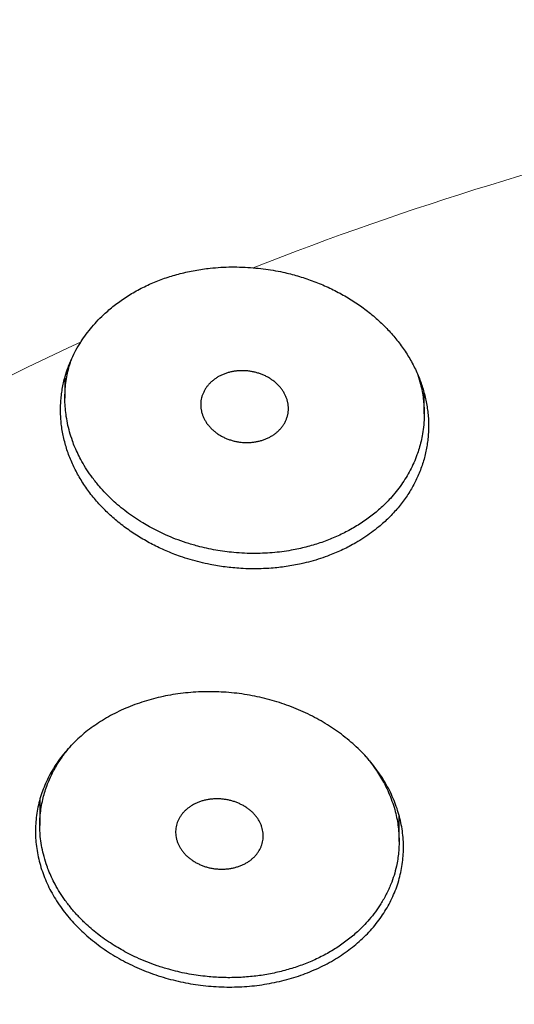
# Model space of a CAD drawing. Header units: millimetres. Extents: x 8 to 587, y 12 to 540.
# Tile 223 of 256: x 289.68 to 295.33, y 503.34 to 514.57. Entities that reach past the tile are written whole.
import ezdxf

# ---------------------------------------------------------------- set-up
doc = ezdxf.new("R2010")
doc.units = ezdxf.units.MM

msp = doc.modelspace()

# ---------------------------------------------------------------- linework, layer by layer
at = {"color": 7, "linetype": 'Continuous', "lineweight": 30}
for p, q in [((290.2, 510.485), (290.2, 510.248)), ((294.3, 510.069), (294.3, 510.307)), ((289.914, 505.67), (289.914, 505.375)), ((294.014, 505.193), (294.014, 505.49))]:
    msp.add_line(p, q, dxfattribs=at)
at = {"color": 252, "linetype": 'Continuous', "lineweight": 0}
for centre, radius, start, end in [((306.225, 476.371), 37.991, 102.7958, 111.4231), ((303.858, 481.814), 32.049, 114.8612, 124.5255)]:
    msp.add_arc(centre, radius, start, end, dxfattribs=at)
at = {"color": 7, "linetype": 'Continuous', "lineweight": 30}
for points, knots in [([(307, 540.171), (306.899, 540.171), (306.757, 540.171), (306.547, 540.169), (306.368, 540.167), (306.155, 540.163), (305.931, 540.158), (305.696, 540.152), (305.453, 540.144), (305.204, 540.134), (304.95, 540.123), (304.692, 540.11), (304.431, 540.095), (304.167, 540.078), (303.902, 540.06), (303.634, 540.04), (303.365, 540.018), (303.094, 539.994), (302.822, 539.968), (302.55, 539.941), (302.276, 539.911), (302.002, 539.88), (301.727, 539.847), (301.452, 539.812), (301.177, 539.775), (300.901, 539.736), (300.625, 539.696), (300.348, 539.653), (300.072, 539.609), (299.795, 539.562), (299.519, 539.514), (299.242, 539.464), (298.966, 539.412), (298.689, 539.358), (298.413, 539.302), (298.137, 539.244), (297.861, 539.185), (297.586, 539.123), (297.31, 539.06), (297.035, 538.994), (296.761, 538.927), (296.486, 538.858), (296.212, 538.787), (295.939, 538.714), (295.666, 538.639), (295.393, 538.562), (295.121, 538.483), (294.85, 538.402), (294.579, 538.32), (294.308, 538.235), (294.038, 538.149), (293.769, 538.061), (293.5, 537.971), (293.233, 537.878), (292.965, 537.785), (292.699, 537.689), (292.433, 537.591), (292.168, 537.491), (291.904, 537.39), (291.64, 537.286), (291.377, 537.181), (291.116, 537.074), (290.855, 536.965), (290.594, 536.854), (290.335, 536.741), (290.077, 536.627), (289.82, 536.51), (289.563, 536.392), (289.308, 536.272), (289.053, 536.15), (288.8, 536.026), (288.548, 535.9), (288.297, 535.772), (288.046, 535.643), (287.797, 535.512), (287.549, 535.379), (287.303, 535.244), (287.057, 535.107), (286.813, 534.969), (286.569, 534.829), (286.327, 534.687), (286.087, 534.543), (285.847, 534.397), (285.609, 534.25), (285.372, 534.101), (285.137, 533.95), (284.902, 533.798), (284.67, 533.644), (284.438, 533.488), (284.208, 533.33), (283.98, 533.171), (283.752, 533.01), (283.527, 532.847), (283.303, 532.683), (283.08, 532.517), (282.859, 532.349), (282.639, 532.18), (282.421, 532.009), (282.205, 531.837), (281.99, 531.663), (281.777, 531.487), (281.565, 531.31), (281.356, 531.131), (281.147, 530.951), (280.941, 530.77), (280.736, 530.586), (280.533, 530.402), (280.332, 530.216), (280.132, 530.028), (279.934, 529.839), (279.738, 529.649), (279.544, 529.457), (279.352, 529.264), (279.161, 529.07), (278.973, 528.874), (278.786, 528.677), (278.601, 528.479), (278.418, 528.279), (278.237, 528.078), (278.058, 527.876), (277.88, 527.673), (277.705, 527.468), (277.532, 527.262), (277.36, 527.056), (277.191, 526.848), (277.023, 526.639), (276.858, 526.428), (276.694, 526.217), (276.533, 526.005), (276.374, 525.792), (276.216, 525.578), (276.061, 525.362), (275.907, 525.146), (275.756, 524.929), (275.606, 524.711), (275.459, 524.492), (275.314, 524.272), (275.171, 524.052), (275.029, 523.83), (274.89, 523.608), (274.753, 523.385), (274.618, 523.161), (274.485, 522.936), (274.354, 522.711), (274.225, 522.485), (274.098, 522.258), (273.973, 522.031), (273.85, 521.803), (273.729, 521.574), (273.611, 521.345), (273.494, 521.115), (273.379, 520.884), (273.266, 520.653), (273.155, 520.421), (273.047, 520.189), (272.94, 519.956), (272.835, 519.723), (272.732, 519.489), (272.631, 519.255), (272.536, 519.029), (272.448, 518.815), (272.365, 518.611), (272.284, 518.407), (272.203, 518.2), (272.124, 517.993), (272.046, 517.786), (271.97, 517.579), (271.896, 517.373), (271.823, 517.166), (271.752, 516.96), (271.682, 516.754), (271.614, 516.548), (271.547, 516.342), (271.482, 516.137), (271.418, 515.931), (271.355, 515.725), (271.294, 515.52), (271.234, 515.314), (271.175, 515.109), (271.118, 514.904), (271.062, 514.698), (271.007, 514.493), (270.953, 514.288), (270.901, 514.082), (270.85, 513.877), (270.8, 513.671), (270.751, 513.466), (270.703, 513.261), (270.657, 513.055), (270.611, 512.849), (270.567, 512.644), (270.524, 512.438), (270.481, 512.232), (270.44, 512.026), (270.4, 511.82), (270.361, 511.614), (270.323, 511.407), (270.286, 511.201), (270.25, 510.994), (270.215, 510.787), (270.181, 510.58), (270.148, 510.373), (270.116, 510.165), (270.085, 509.958), (270.054, 509.75), (270.025, 509.542), (269.997, 509.334), (269.969, 509.126), (269.942, 508.917), (269.916, 508.708), (269.892, 508.5), (269.867, 508.29), (269.844, 508.081), (269.822, 507.872), (269.8, 507.662), (269.779, 507.453), (269.759, 507.243), (269.74, 507.033), (269.722, 506.823), (269.704, 506.613), (269.687, 506.403), (269.671, 506.193), (269.656, 505.983), (269.641, 505.773), (269.627, 505.564), (269.614, 505.354), (269.602, 505.144), (269.59, 504.935), (269.579, 504.726), (269.569, 504.518), (269.559, 504.309), (269.55, 504.102), (269.541, 503.894), (269.533, 503.688), (269.526, 503.482), (269.519, 503.277), (269.513, 503.072), (269.507, 502.869), (269.502, 502.667), (269.498, 502.466), (269.494, 502.266), (269.49, 502.067), (269.487, 501.87), (269.484, 501.674), (269.482, 501.48), (269.48, 501.288), (269.478, 501.098), (269.477, 500.91), (269.476, 500.723), (269.475, 500.54), (269.475, 500.358), (269.475, 500.179), (269.475, 500.002), (269.475, 499.828), (269.476, 499.657), (269.477, 499.489), (269.477, 499.323), (269.478, 499.161), (269.479, 499.002), (269.481, 498.845), (269.482, 498.692), (269.483, 498.543), (269.484, 498.396), (269.486, 498.253), (269.487, 498.114), (269.488, 497.977), (269.489, 497.845), (269.491, 497.715), (269.492, 497.59), (269.493, 497.467), (269.494, 497.348), (269.495, 497.233), (269.496, 497.121), (269.497, 497.012), (269.497, 496.907), (269.498, 496.805), (269.499, 496.707), (269.499, 496.612), (269.5, 496.52), (269.5, 496.432), (269.5, 496.357), (269.5, 496.312), (269.5, 496.295)], [0, 0, 0, 0, 0.004338, 0.006078, 0.008971, 0.011974, 0.015195, 0.018559, 0.022034, 0.025596, 0.029226, 0.032913, 0.036646, 0.040418, 0.044223, 0.048057, 0.051914, 0.055793, 0.059691, 0.063606, 0.067535, 0.071478, 0.075434, 0.0794, 0.083376, 0.087362, 0.091356, 0.095358, 0.099367, 0.103383, 0.107406, 0.111434, 0.115468, 0.119507, 0.123551, 0.127599, 0.131652, 0.135709, 0.13977, 0.143835, 0.147904, 0.151975, 0.15605, 0.160129, 0.16421, 0.168294, 0.17238, 0.17647, 0.180561, 0.184656, 0.188752, 0.192851, 0.196952, 0.201054, 0.205159, 0.209266, 0.213374, 0.217484, 0.221596, 0.225709, 0.229823, 0.233939, 0.238056, 0.242175, 0.246294, 0.250414, 0.254536, 0.258658, 0.262781, 0.266905, 0.271029, 0.275154, 0.279279, 0.283404, 0.28753, 0.291655, 0.295781, 0.299907, 0.304032, 0.308158, 0.312282, 0.316407, 0.32053, 0.324653, 0.328775, 0.332896, 0.337016, 0.341135, 0.345252, 0.349368, 0.353482, 0.357595, 0.361705, 0.365814, 0.36992, 0.374024, 0.378125, 0.382224, 0.38632, 0.390413, 0.394503, 0.398589, 0.402672, 0.406752, 0.410827, 0.414899, 0.418967, 0.42303, 0.427089, 0.431143, 0.435192, 0.439237, 0.443276, 0.44731, 0.451339, 0.455361, 0.459379, 0.46339, 0.467395, 0.471393, 0.475386, 0.479372, 0.483351, 0.487323, 0.491288, 0.495246, 0.499197, 0.50314, 0.507076, 0.511004, 0.514925, 0.518837, 0.522742, 0.526639, 0.530527, 0.534408, 0.53828, 0.542144, 0.545999, 0.549847, 0.553686, 0.557516, 0.561338, 0.565151, 0.568956, 0.572753, 0.576541, 0.580321, 0.584092, 0.587855, 0.59161, 0.595357, 0.599095, 0.602826, 0.606548, 0.610263, 0.61397, 0.617669, 0.621361, 0.625045, 0.628299, 0.631381, 0.634598, 0.637799, 0.640986, 0.64416, 0.64732, 0.650468, 0.653604, 0.656728, 0.659842, 0.662945, 0.666038, 0.669122, 0.672198, 0.675265, 0.678325, 0.681377, 0.684424, 0.687464, 0.690499, 0.693529, 0.696556, 0.699578, 0.702598, 0.705616, 0.708631, 0.711646, 0.71466, 0.717673, 0.720687, 0.723702, 0.726718, 0.729737, 0.732757, 0.735781, 0.738808, 0.74184, 0.744875, 0.747916, 0.750963, 0.754015, 0.757074, 0.76014, 0.763213, 0.766295, 0.769384, 0.772482, 0.775589, 0.778705, 0.781831, 0.784967, 0.788114, 0.791271, 0.794438, 0.797617, 0.800807, 0.804008, 0.80722, 0.810444, 0.81368, 0.816926, 0.820185, 0.823454, 0.826735, 0.830026, 0.833328, 0.836641, 0.839963, 0.843294, 0.846635, 0.849984, 0.85334, 0.856703, 0.860072, 0.863446, 0.866825, 0.870206, 0.87359, 0.876974, 0.880357, 0.883737, 0.887114, 0.890485, 0.89385, 0.897206, 0.900552, 0.903886, 0.907207, 0.910512, 0.913801, 0.917071, 0.920321, 0.923548, 0.926752, 0.929931, 0.933084, 0.936208, 0.939304, 0.942368, 0.945401, 0.948401, 0.951367, 0.954299, 0.957196, 0.960056, 0.962881, 0.965668, 0.968418, 0.971131, 0.973807, 0.976445, 0.979046, 0.981611, 0.984138, 0.986629, 0.989084, 0.991504, 0.99389, 0.996241, 0.998558, 1, 1, 1, 1]), ([(344.006, 500.716), (343.994, 500.77), (343.954, 500.956), (343.878, 501.274), (343.773, 501.68), (343.657, 502.096), (343.528, 502.523), (343.39, 502.949), (343.244, 503.373), (343.088, 503.795), (342.923, 504.215), (342.788, 504.542), (342.687, 504.777), (342.624, 504.921), (342.56, 505.064), (342.494, 505.209), (342.431, 505.345), (342.371, 505.473), (342.314, 505.594), (342.254, 505.716), (342.194, 505.839), (342.125, 505.977), (342.05, 506.126), (341.986, 506.25), (341.941, 506.335), (341.918, 506.38), (341.896, 506.421), (341.877, 506.457), (341.86, 506.488), (341.845, 506.518), (341.828, 506.548), (341.81, 506.583), (341.789, 506.621), (341.766, 506.663), (341.742, 506.708), (341.715, 506.757), (341.684, 506.814), (341.649, 506.877), (341.609, 506.948), (341.568, 507.021), (341.526, 507.095), (341.471, 507.19), (341.405, 507.305), (341.329, 507.434), (341.258, 507.553), (341.191, 507.664), (341.125, 507.772), (341.002, 507.972), (340.818, 508.263), (340.577, 508.629), (340.339, 508.98), (340.103, 509.314), (339.862, 509.646), (339.598, 509.997), (339.312, 510.365), (339.001, 510.75), (338.682, 511.132), (338.354, 511.509), (338.019, 511.883), (337.675, 512.253), (337.323, 512.618), (336.964, 512.979), (336.597, 513.336), (336.222, 513.689), (335.839, 514.036), (335.531, 514.307), (335.302, 514.505), (335.152, 514.632), (334.999, 514.761), (334.865, 514.871), (334.754, 514.963), (334.666, 515.035), (334.577, 515.106), (334.491, 515.175), (334.41, 515.24), (334.338, 515.297), (334.275, 515.347), (334.221, 515.39), (334.17, 515.43), (334.12, 515.468), (334.068, 515.509), (334.012, 515.553), (333.948, 515.602), (333.876, 515.657), (333.796, 515.718), (333.712, 515.782), (333.625, 515.847), (333.513, 515.93), (333.379, 516.029), (333.223, 516.144), (333.071, 516.254), (332.92, 516.362), (332.77, 516.468), (332.62, 516.573), (332.38, 516.739), (332.049, 516.963), (331.638, 517.233), (331.237, 517.489), (330.848, 517.731), (330.454, 517.969), (330.03, 518.218), (329.576, 518.476), (329.09, 518.744), (328.599, 519.006), (328.102, 519.262), (327.6, 519.512), (327.092, 519.755), (326.579, 519.993), (326.061, 520.224), (325.538, 520.45), (325.011, 520.669), (324.478, 520.881), (323.951, 521.083), (323.431, 521.276), (322.917, 521.459), (322.399, 521.635), (321.877, 521.806), (321.35, 521.972), (320.818, 522.133), (320.28, 522.288), (319.739, 522.436), (319.195, 522.579), (318.648, 522.715), (318.098, 522.845), (317.546, 522.969), (316.982, 523.088), (316.407, 523.203), (315.821, 523.312), (315.232, 523.414), (314.642, 523.509), (314.049, 523.597), (313.455, 523.678), (312.858, 523.752), (312.261, 523.818), (311.662, 523.878), (311.061, 523.93), (310.46, 523.975), (309.869, 524.012), (309.289, 524.042), (308.72, 524.065), (308.151, 524.081), (307.581, 524.091), (307.009, 524.094), (306.435, 524.091), (305.858, 524.081), (305.281, 524.065), (304.705, 524.042), (304.13, 524.012), (303.555, 523.976), (302.981, 523.933), (302.399, 523.883), (301.809, 523.826), (301.211, 523.76), (300.614, 523.687), (300.02, 523.607), (299.427, 523.52), (298.836, 523.426), (298.247, 523.324), (297.661, 523.216), (297.077, 523.1), (296.495, 522.978), (295.916, 522.849), (295.351, 522.715), (294.8, 522.578), (294.263, 522.437), (293.728, 522.29), (293.197, 522.137), (292.666, 521.977), (292.137, 521.811), (291.609, 521.638), (291.085, 521.459), (290.565, 521.274), (290.048, 521.083), (289.535, 520.886), (289.027, 520.684), (288.515, 520.472), (287.999, 520.251), (287.481, 520.02), (286.967, 519.783), (286.459, 519.54), (285.956, 519.291), (285.458, 519.036), (284.966, 518.775), (284.48, 518.508), (284, 518.235), (283.525, 517.957), (283.057, 517.673), (282.613, 517.394), (282.194, 517.123), (281.797, 516.86), (281.459, 516.628), (281.176, 516.43), (280.944, 516.265), (280.708, 516.094), (280.525, 515.959), (280.394, 515.861), (280.316, 515.802), (280.237, 515.743), (280.158, 515.683), (280.079, 515.622), (280, 515.562), (279.923, 515.502), (279.85, 515.445), (279.78, 515.39), (279.714, 515.338), (279.653, 515.29), (279.596, 515.245), (279.542, 515.202), (279.483, 515.155), (279.416, 515.101), (279.342, 515.041), (279.263, 514.976), (279.179, 514.908), (279.063, 514.812), (278.917, 514.69), (278.726, 514.529), (278.52, 514.352), (278.3, 514.159), (278.083, 513.965), (277.869, 513.77), (277.657, 513.574), (277.392, 513.325), (277.078, 513.021), (276.718, 512.66), (276.365, 512.295), (276.021, 511.926), (275.684, 511.553), (275.356, 511.176), (275.035, 510.794), (274.724, 510.41), (274.42, 510.021), (274.125, 509.629), (273.838, 509.233), (273.604, 508.897), (273.418, 508.622), (273.278, 508.409), (273.139, 508.195), (273.003, 507.979), (272.877, 507.777), (272.762, 507.586), (272.655, 507.407), (272.548, 507.224), (272.44, 507.035), (272.36, 506.892), (272.306, 506.796), (272.281, 506.749), (272.256, 506.704), (272.233, 506.662), (272.213, 506.625), (272.196, 506.594), (272.183, 506.569), (272.173, 506.551), (272.166, 506.537), (272.16, 506.526), (272.154, 506.515), (272.146, 506.5), (272.136, 506.482), (272.12, 506.451), (272.097, 506.407), (272.067, 506.351), (272.035, 506.289), (272, 506.223), (271.964, 506.151), (271.911, 506.049), (271.845, 505.919), (271.768, 505.762), (271.694, 505.609), (271.623, 505.46), (271.536, 505.275), (271.435, 505.054), (271.321, 504.795), (271.21, 504.538), (271.104, 504.28), (270.984, 503.98), (270.853, 503.636), (270.713, 503.248), (270.58, 502.859), (270.455, 502.469), (270.338, 502.077), (270.225, 501.672), (270.117, 501.254), (270.015, 500.823), (269.922, 500.391), (269.839, 499.958), (269.764, 499.523), (269.699, 499.088), (269.652, 498.723), (269.619, 498.429), (269.596, 498.204), (269.576, 497.979), (269.558, 497.752), (269.542, 497.523), (269.531, 497.334), (269.524, 497.186), (269.519, 497.079), (269.515, 496.97), (269.511, 496.86), (269.508, 496.748), (269.505, 496.65), (269.504, 496.568), (269.503, 496.504), (269.502, 496.444), (269.502, 496.392), (269.501, 496.347), (269.501, 496.307), (269.5, 496.261), (269.5, 496.227), (269.5, 496.209)], [0, 0, 0, 0, 0.0019785, 0.0068087, 0.0116389, 0.0169081, 0.0221774, 0.0274466, 0.0327159, 0.0379851, 0.0432543, 0.0485234, 0.0503411, 0.0521588, 0.0539764, 0.055802, 0.0576722, 0.0591762, 0.0607106, 0.0622754, 0.0638688, 0.0654425, 0.0675766, 0.0696301, 0.0702589, 0.0708549, 0.0713831, 0.0718431, 0.0722349, 0.0726011, 0.0729925, 0.0734361, 0.0739309, 0.0744744, 0.0750666, 0.0757074, 0.0763969, 0.0772566, 0.0781816, 0.0791586, 0.0801261, 0.0810766, 0.0828937, 0.084645, 0.0861528, 0.0876081, 0.0890333, 0.0904583, 0.0955476, 0.1006368, 0.1051808, 0.1097248, 0.1142687, 0.1188126, 0.124222, 0.1296314, 0.1350407, 0.14045, 0.1458593, 0.1512686, 0.1566779, 0.1620871, 0.1674963, 0.1729054, 0.1783146, 0.1837237, 0.1857229, 0.1877336, 0.1898074, 0.1919504, 0.1931005, 0.1942697, 0.1954577, 0.1966078, 0.1976733, 0.1986544, 0.199428, 0.2001395, 0.200789, 0.2014048, 0.2020762, 0.2028097, 0.2036053, 0.2045523, 0.2055744, 0.2066713, 0.20779, 0.2088918, 0.2109112, 0.2128712, 0.2147719, 0.2166262, 0.2184772, 0.2203281, 0.222179, 0.227269, 0.232359, 0.2369036, 0.2414482, 0.2459928, 0.2505374, 0.2559476, 0.2613577, 0.2667679, 0.272178, 0.2775881, 0.2829982, 0.2884082, 0.2938183, 0.2992283, 0.3046384, 0.3100484, 0.3154584, 0.3205592, 0.32566, 0.3307609, 0.3358617, 0.3409625, 0.3461265, 0.3512905, 0.3564545, 0.3616185, 0.3667825, 0.3719465, 0.3771105, 0.3822744, 0.3876843, 0.3930941, 0.3985039, 0.4039138, 0.4093236, 0.4147334, 0.4201432, 0.425553, 0.4309628, 0.4363726, 0.4417824, 0.4471922, 0.4522929, 0.4573936, 0.4624942, 0.4675949, 0.4726956, 0.4778595, 0.4830233, 0.4881872, 0.4933511, 0.498515, 0.5036789, 0.5088428, 0.5140067, 0.5194165, 0.5248263, 0.5302362, 0.535646, 0.5410558, 0.5464656, 0.5518755, 0.5572853, 0.5626952, 0.568105, 0.5735149, 0.5789248, 0.5840255, 0.5891263, 0.594227, 0.5993278, 0.6044286, 0.6095927, 0.6147567, 0.6199207, 0.6250848, 0.6302489, 0.635413, 0.6405771, 0.6457412, 0.6511513, 0.6565613, 0.6619714, 0.6673815, 0.6727916, 0.6782017, 0.6836118, 0.689022, 0.6944321, 0.6998423, 0.7052525, 0.7106628, 0.7154238, 0.7201849, 0.7249459, 0.7277629, 0.7306384, 0.7335775, 0.7365833, 0.7375711, 0.738567, 0.7395708, 0.7405828, 0.7416027, 0.7426304, 0.7436277, 0.7445679, 0.7454918, 0.7463531, 0.7471519, 0.7478881, 0.748575, 0.7492931, 0.750214, 0.7511993, 0.7522491, 0.7533634, 0.7545422, 0.7569117, 0.7592407, 0.762327, 0.7653588, 0.7683879, 0.7714171, 0.7744462, 0.7774754, 0.7828846, 0.7882938, 0.793703, 0.7991123, 0.8045216, 0.8099309, 0.8153403, 0.8207496, 0.826159, 0.8315684, 0.8369779, 0.8423873, 0.8452435, 0.8480998, 0.850956, 0.8538123, 0.8567004, 0.8590129, 0.8613635, 0.8637597, 0.8662303, 0.8687781, 0.8693774, 0.8699807, 0.8705841, 0.8711336, 0.8716125, 0.8720208, 0.8723585, 0.8725743, 0.8727465, 0.8728752, 0.8730066, 0.8731921, 0.8734316, 0.8737228, 0.8743937, 0.8751269, 0.8759224, 0.8767802, 0.8777003, 0.8786716, 0.8807308, 0.8827376, 0.884692, 0.8865941, 0.8884639, 0.8917705, 0.8950359, 0.8982817, 0.9015276, 0.9047734, 0.9096035, 0.9144336, 0.9192638, 0.9240939, 0.9289241, 0.9337543, 0.9390235, 0.9442928, 0.9495621, 0.9548314, 0.9601008, 0.9653701, 0.9706395, 0.9733444, 0.9760494, 0.9787583, 0.9814926, 0.9842555, 0.9870571, 0.9883212, 0.9896078, 0.9909169, 0.9922484, 0.9936023, 0.9949525, 0.9957829, 0.9965587, 0.9972799, 0.9979465, 0.9984319, 0.998897, 0.9994153, 1, 1, 1, 1]), ([(292.349, 511.737), (292.387, 511.733), (292.463, 511.726), (292.576, 511.709), (292.68, 511.689), (292.773, 511.667), (292.856, 511.644), (292.939, 511.618), (293.021, 511.59), (293.103, 511.558), (293.183, 511.524), (293.262, 511.487), (293.339, 511.447), (293.413, 511.405), (293.485, 511.361), (293.555, 511.315), (293.622, 511.266), (293.688, 511.214), (293.752, 511.16), (293.814, 511.104), (293.872, 511.046), (293.927, 510.987), (293.978, 510.926), (294.026, 510.864), (294.072, 510.8), (294.115, 510.734), (294.155, 510.666), (294.191, 510.597), (294.224, 510.527), (294.252, 510.457), (294.277, 510.387), (294.298, 510.316), (294.316, 510.243), (294.331, 510.17), (294.341, 510.096), (294.348, 510.022), (294.351, 509.948), (294.349, 509.875), (294.345, 509.804), (294.336, 509.732), (294.324, 509.661), (294.308, 509.589), (294.288, 509.518), (294.264, 509.447), (294.236, 509.378), (294.206, 509.311), (294.172, 509.247), (294.135, 509.183), (294.094, 509.12), (294.05, 509.059), (294.002, 508.999), (293.95, 508.94), (293.896, 508.884), (293.84, 508.831), (293.775, 508.775), (293.699, 508.716), (293.612, 508.655), (293.527, 508.603), (293.446, 508.558), (293.372, 508.522), (293.297, 508.488), (293.212, 508.453), (293.116, 508.419), (293.008, 508.387), (292.906, 508.362), (292.812, 508.343), (292.726, 508.328), (292.641, 508.317), (292.545, 508.309), (292.439, 508.303), (292.323, 508.302), (292.215, 508.306), (292.117, 508.314), (292.029, 508.324), (291.942, 508.336), (291.847, 508.354), (291.742, 508.377), (291.629, 508.408), (291.527, 508.441), (291.435, 508.474), (291.355, 508.508), (291.276, 508.543), (291.2, 508.581), (291.125, 508.621), (291.052, 508.664), (290.98, 508.71), (290.91, 508.758), (290.842, 508.809), (290.777, 508.862), (290.716, 508.916), (290.657, 508.972), (290.602, 509.03), (290.548, 509.09), (290.497, 509.152), (290.449, 509.217), (290.405, 509.283), (290.363, 509.35), (290.326, 509.417), (290.293, 509.485), (290.262, 509.554), (290.235, 509.625), (290.212, 509.697), (290.192, 509.77), (290.176, 509.844), (290.163, 509.917), (290.155, 509.99), (290.15, 510.062), (290.15, 510.134), (290.152, 510.207), (290.159, 510.28), (290.17, 510.353), (290.184, 510.426), (290.205, 510.509), (290.235, 510.6), (290.276, 510.701), (290.325, 510.799), (290.364, 510.862), (290.384, 510.894)], [0, 0, 0, 0, 0.010545, 0.021098, 0.031643, 0.039651, 0.04766, 0.055723, 0.063787, 0.072023, 0.08026, 0.088555, 0.096851, 0.104925, 0.112999, 0.121128, 0.129257, 0.137561, 0.145865, 0.154229, 0.162592, 0.170722, 0.178852, 0.187037, 0.195223, 0.203586, 0.211948, 0.220372, 0.228796, 0.236947, 0.245098, 0.253306, 0.261514, 0.269901, 0.278288, 0.286738, 0.295187, 0.303315, 0.311444, 0.319629, 0.327814, 0.33618, 0.344546, 0.352974, 0.361403, 0.369474, 0.377545, 0.385673, 0.393801, 0.402109, 0.410417, 0.418787, 0.427157, 0.435163, 0.443168, 0.454032, 0.464904, 0.475768, 0.484069, 0.49237, 0.50033, 0.508291, 0.519091, 0.529901, 0.540702, 0.548953, 0.557204, 0.565159, 0.573114, 0.583906, 0.594706, 0.605497, 0.61374, 0.621982, 0.629973, 0.637964, 0.648803, 0.659651, 0.67049, 0.678768, 0.687046, 0.695099, 0.703152, 0.71126, 0.719368, 0.72765, 0.735932, 0.744274, 0.752616, 0.76073, 0.768845, 0.777015, 0.785186, 0.793532, 0.801879, 0.810287, 0.818694, 0.826843, 0.834992, 0.843197, 0.851403, 0.859787, 0.868171, 0.876618, 0.885064, 0.893204, 0.901344, 0.909541, 0.917738, 0.926116, 0.934493, 0.942933, 0.951373, 0.963411, 0.975567, 0.987723, 1, 1, 1, 1]), ([(290.384, 510.894), (290.403, 510.922), (290.442, 510.979), (290.508, 511.062), (290.58, 511.142), (290.651, 511.211), (290.717, 511.269), (290.778, 511.318), (290.842, 511.365), (290.909, 511.41), (290.979, 511.453), (291.051, 511.493), (291.127, 511.531), (291.203, 511.565), (291.28, 511.596), (291.357, 511.624), (291.436, 511.649), (291.517, 511.671), (291.6, 511.691), (291.685, 511.708), (291.771, 511.722), (291.869, 511.734), (291.979, 511.743), (292.102, 511.747), (292.225, 511.745), (292.308, 511.74), (292.349, 511.737)], [0, 0, 0, 0, 0.05111, 0.102393, 0.154215, 0.20622, 0.24251, 0.278864, 0.315411, 0.352023, 0.389384, 0.426815, 0.46446, 0.502177, 0.538, 0.573884, 0.609957, 0.646092, 0.68295, 0.719875, 0.757003, 0.794198, 0.845204, 0.896385, 0.948102, 1, 1, 1, 1]), ([(291.715, 508.562), (291.671, 508.574), (291.586, 508.598), (291.463, 508.642), (291.354, 508.687), (291.255, 508.734), (291.169, 508.779), (291.081, 508.83), (290.994, 508.886), (290.905, 508.949), (290.821, 509.016), (290.741, 509.087), (290.665, 509.162), (290.588, 509.247), (290.516, 509.337), (290.45, 509.432), (290.396, 509.522), (290.351, 509.608), (290.315, 509.686), (290.282, 509.772), (290.253, 509.864), (290.228, 509.964), (290.212, 510.061), (290.202, 510.155), (290.199, 510.244), (290.202, 510.334), (290.21, 510.424), (290.225, 510.512), (290.244, 510.595), (290.262, 510.658), (290.275, 510.692), (290.278, 510.701)], [0, 0, 0, 0, 0.0428457, 0.081852, 0.1210078, 0.1529759, 0.1850257, 0.2138773, 0.2493635, 0.2849608, 0.3199822, 0.35511, 0.3913455, 0.4276987, 0.4707995, 0.5100051, 0.5493596, 0.5814375, 0.6135969, 0.6425246, 0.6815461, 0.7191294, 0.7568446, 0.7910672, 0.8253896, 0.8577717, 0.8925234, 0.9273804, 0.9582935, 0.989281, 1, 1, 1, 1]), ([(292.213, 509.746), (292.199, 509.748), (292.171, 509.751), (292.13, 509.76), (292.089, 509.772), (292.05, 509.786), (292.012, 509.803), (291.976, 509.822), (291.941, 509.844), (291.909, 509.867), (291.88, 509.893), (291.853, 509.921), (291.828, 509.951), (291.807, 509.981), (291.789, 510.014), (291.774, 510.047), (291.762, 510.081), (291.755, 510.116), (291.75, 510.151), (291.75, 510.185), (291.752, 510.22), (291.759, 510.254), (291.769, 510.288), (291.783, 510.32), (291.8, 510.351), (291.82, 510.381), (291.843, 510.409), (291.869, 510.435), (291.898, 510.459), (291.929, 510.481), (291.962, 510.501), (291.997, 510.518), (292.035, 510.532), (292.073, 510.544), (292.113, 510.553), (292.153, 510.559), (292.195, 510.563), (292.237, 510.563), (292.279, 510.561), (292.32, 510.556), (292.361, 510.547), (292.402, 510.537), (292.441, 510.523), (292.479, 510.507), (292.516, 510.489), (292.55, 510.468), (292.583, 510.444), (292.613, 510.419), (292.641, 510.392), (292.666, 510.362), (292.688, 510.332), (292.707, 510.3), (292.723, 510.267), (292.735, 510.233), (292.744, 510.199), (292.749, 510.164), (292.751, 510.129), (292.749, 510.094), (292.743, 510.06), (292.734, 510.026), (292.721, 509.993), (292.705, 509.962), (292.686, 509.932), (292.663, 509.904), (292.638, 509.877), (292.61, 509.852), (292.579, 509.83), (292.547, 509.81), (292.511, 509.792), (292.475, 509.777), (292.436, 509.764), (292.397, 509.755), (292.357, 509.748), (292.312, 509.743), (292.264, 509.742), (292.23, 509.745), (292.213, 509.746)], [0, 0, 0, 0, 0.013207, 0.026507, 0.040098, 0.053789, 0.066996, 0.080437, 0.093878, 0.107561, 0.120844, 0.134362, 0.147881, 0.161643, 0.174987, 0.188424, 0.202153, 0.215984, 0.22932, 0.242896, 0.256473, 0.2703, 0.28356, 0.297061, 0.310563, 0.324314, 0.337466, 0.350857, 0.364248, 0.377886, 0.390946, 0.404241, 0.417536, 0.431074, 0.444097, 0.457352, 0.470607, 0.484102, 0.497159, 0.510446, 0.523734, 0.53726, 0.550406, 0.563785, 0.577163, 0.590781, 0.604034, 0.617522, 0.631011, 0.644741, 0.658073, 0.671643, 0.685213, 0.699029, 0.712375, 0.725815, 0.739549, 0.753385, 0.766674, 0.780205, 0.793735, 0.807516, 0.820703, 0.834129, 0.847555, 0.861229, 0.874314, 0.887634, 0.900954, 0.914519, 0.927546, 0.940806, 0.954066, 0.967567, 0.983698, 1, 1, 1, 1]), ([(294.223, 510.526), (294.225, 510.522), (294.239, 510.484), (294.257, 510.417), (294.277, 510.326), (294.29, 510.244), (294.299, 510.151), (294.301, 510.052), (294.296, 509.945), (294.283, 509.848), (294.265, 509.758), (294.244, 509.678), (294.216, 509.596), (294.183, 509.513), (294.142, 509.427), (294.094, 509.344), (294.041, 509.262), (293.981, 509.183), (293.921, 509.113), (293.863, 509.052), (293.809, 509), (293.752, 508.95), (293.692, 508.902), (293.629, 508.856), (293.563, 508.812), (293.495, 508.771), (293.425, 508.732), (293.354, 508.696), (293.281, 508.663), (293.207, 508.632), (293.13, 508.604), (293.052, 508.579), (292.971, 508.556), (292.89, 508.536), (292.8, 508.517), (292.702, 508.501), (292.594, 508.488), (292.483, 508.48), (292.368, 508.477), (292.249, 508.48), (292.134, 508.487), (292.024, 508.5), (291.921, 508.516), (291.817, 508.536), (291.749, 508.553), (291.715, 508.562)], [0, 0, 0, 0, 0.003486, 0.033191, 0.057444, 0.081759, 0.103648, 0.136135, 0.165689, 0.195356, 0.219542, 0.24379, 0.265604, 0.292299, 0.31908, 0.345432, 0.371865, 0.399139, 0.426504, 0.446224, 0.465945, 0.485806, 0.505667, 0.525696, 0.545726, 0.565904, 0.586081, 0.605679, 0.625276, 0.645012, 0.664748, 0.68465, 0.704553, 0.7246, 0.744647, 0.769396, 0.794878, 0.820435, 0.847568, 0.874792, 0.902944, 0.927097, 0.951329, 0.975624, 1, 1, 1, 1]), ([(290.479, 506.473), (290.507, 506.493), (290.562, 506.533), (290.651, 506.589), (290.744, 506.642), (290.842, 506.69), (290.945, 506.734), (291.05, 506.773), (291.156, 506.806), (291.264, 506.835), (291.376, 506.859), (291.49, 506.878), (291.606, 506.891), (291.723, 506.899), (291.84, 506.902), (291.955, 506.9), (292.072, 506.893), (292.19, 506.88), (292.308, 506.862), (292.424, 506.839), (292.537, 506.811), (292.648, 506.778), (292.758, 506.74), (292.866, 506.697), (292.972, 506.649), (293.075, 506.596), (293.172, 506.54), (293.266, 506.48), (293.356, 506.415), (293.443, 506.346), (293.526, 506.273), (293.603, 506.197), (293.674, 506.119), (293.739, 506.038), (293.8, 505.954), (293.855, 505.867), (293.904, 505.777), (293.947, 505.685), (293.983, 505.594), (294.012, 505.501), (294.035, 505.407), (294.052, 505.312), (294.062, 505.215), (294.065, 505.119), (294.061, 505.025), (294.051, 504.932), (294.034, 504.839), (294.01, 504.746), (293.98, 504.654), (293.943, 504.565), (293.9, 504.479), (293.852, 504.396), (293.798, 504.315), (293.737, 504.236), (293.67, 504.159), (293.598, 504.087), (293.521, 504.019), (293.441, 503.955), (293.355, 503.895), (293.265, 503.838), (293.169, 503.785), (293.07, 503.738), (292.969, 503.695), (292.866, 503.658), (292.759, 503.624), (292.648, 503.596), (292.535, 503.573), (292.42, 503.554), (292.306, 503.542), (292.191, 503.534), (292.075, 503.532), (291.957, 503.535), (291.838, 503.543), (291.72, 503.557), (291.605, 503.575), (291.491, 503.599), (291.377, 503.627), (291.265, 503.661), (291.154, 503.7), (291.046, 503.744), (290.942, 503.792), (290.842, 503.844), (290.744, 503.901), (290.649, 503.962), (290.558, 504.029), (290.472, 504.098), (290.391, 504.171), (290.316, 504.246), (290.246, 504.324), (290.18, 504.407), (290.119, 504.493), (290.065, 504.58), (290.017, 504.669), (289.976, 504.759), (289.941, 504.851), (289.912, 504.945), (289.889, 505.041), (289.874, 505.136), (289.865, 505.231), (289.863, 505.325), (289.867, 505.42), (289.878, 505.514), (289.896, 505.609), (289.921, 505.701), (289.952, 505.791), (289.988, 505.878), (290.032, 505.964), (290.082, 506.049), (290.138, 506.131), (290.199, 506.208), (290.263, 506.28), (290.33, 506.348), (290.402, 506.412), (290.453, 506.452), (290.479, 506.473)], [0, 0, 0, 0, 0.008747, 0.0175, 0.026247, 0.035248, 0.044257, 0.053258, 0.062005, 0.070758, 0.079505, 0.088505, 0.097512, 0.106512, 0.115274, 0.124043, 0.132805, 0.14182, 0.150841, 0.159855, 0.168662, 0.177475, 0.186281, 0.195341, 0.204407, 0.213467, 0.222323, 0.231186, 0.240042, 0.249153, 0.258272, 0.267383, 0.276273, 0.285169, 0.294059, 0.303207, 0.312362, 0.321509, 0.330401, 0.3393, 0.348192, 0.357344, 0.366503, 0.375655, 0.384517, 0.393386, 0.402248, 0.41137, 0.420499, 0.429621, 0.438434, 0.447254, 0.456067, 0.465138, 0.474217, 0.483288, 0.492055, 0.500828, 0.509595, 0.518617, 0.527647, 0.53667, 0.545413, 0.554163, 0.562907, 0.571904, 0.580908, 0.589904, 0.598657, 0.607417, 0.61617, 0.625175, 0.634187, 0.643192, 0.651983, 0.660781, 0.669572, 0.678616, 0.687666, 0.69671, 0.705551, 0.714399, 0.72324, 0.732336, 0.741439, 0.750534, 0.759416, 0.768305, 0.777187, 0.786326, 0.795472, 0.804611, 0.813506, 0.822408, 0.831303, 0.840457, 0.849619, 0.858774, 0.867648, 0.876529, 0.885404, 0.894538, 0.903681, 0.912815, 0.921644, 0.93048, 0.939309, 0.948398, 0.957494, 0.966582, 0.97489, 0.983197, 0.991599, 1, 1, 1, 1]), ([(291.385, 503.735), (291.34, 503.748), (291.256, 503.773), (291.134, 503.818), (291.027, 503.864), (290.929, 503.912), (290.844, 503.958), (290.758, 504.009), (290.674, 504.064), (290.591, 504.124), (290.516, 504.185), (290.439, 504.253), (290.359, 504.332), (290.278, 504.422), (290.205, 504.516), (290.141, 504.61), (290.09, 504.699), (290.047, 504.784), (290.014, 504.861), (289.982, 504.949), (289.954, 505.044), (289.932, 505.149), (289.919, 505.244), (289.913, 505.334), (289.913, 505.415), (289.918, 505.498), (289.929, 505.582), (289.946, 505.667), (289.967, 505.748), (289.995, 505.833), (290.033, 505.926), (290.076, 506.009), (290.115, 506.077), (290.15, 506.13), (290.187, 506.182), (290.233, 506.243), (290.271, 506.284), (290.294, 506.31)], [0, 0, 0, 0, 0.035697, 0.068194, 0.100815, 0.127448, 0.154149, 0.178185, 0.207057, 0.236015, 0.261694, 0.287433, 0.321816, 0.356345, 0.392171, 0.424759, 0.457472, 0.484137, 0.510871, 0.534918, 0.570727, 0.603301, 0.636001, 0.662657, 0.689381, 0.713422, 0.742245, 0.771156, 0.796782, 0.822471, 0.856774, 0.891226, 0.910687, 0.930148, 0.949719, 0.969289, 1, 1, 1, 1]), ([(293.624, 506.173), (293.641, 506.152), (293.683, 506.104), (293.739, 506.028), (293.792, 505.947), (293.835, 505.873), (293.877, 505.791), (293.915, 505.703), (293.95, 505.607), (293.976, 505.514), (293.995, 505.422), (294.007, 505.335), (294.013, 505.247), (294.014, 505.159), (294.009, 505.072), (293.998, 504.989), (293.982, 504.902), (293.957, 504.806), (293.926, 504.719), (293.895, 504.647), (293.868, 504.591), (293.838, 504.536), (293.798, 504.469), (293.745, 504.39), (293.677, 504.305), (293.612, 504.234), (293.552, 504.175), (293.496, 504.125), (293.438, 504.078), (293.377, 504.032), (293.313, 503.988), (293.247, 503.946), (293.178, 503.907), (293.107, 503.87), (293.035, 503.836), (292.961, 503.805), (292.886, 503.776), (292.808, 503.75), (292.729, 503.727), (292.648, 503.706), (292.566, 503.688), (292.483, 503.672), (292.4, 503.66), (292.316, 503.651), (292.232, 503.644), (292.146, 503.64), (292.061, 503.639), (291.974, 503.641), (291.888, 503.646), (291.795, 503.655), (291.696, 503.668), (291.591, 503.685), (291.487, 503.707), (291.419, 503.726), (291.385, 503.735)], [0, 0, 0, 0, 0.017521, 0.042616, 0.063071, 0.083578, 0.102024, 0.126878, 0.150816, 0.174838, 0.196635, 0.218496, 0.23912, 0.261268, 0.283482, 0.303183, 0.32293, 0.349313, 0.37581, 0.390776, 0.405742, 0.420792, 0.435842, 0.461919, 0.488109, 0.511763, 0.528474, 0.545185, 0.562014, 0.578843, 0.595788, 0.612764, 0.629855, 0.646977, 0.663637, 0.680297, 0.697074, 0.713851, 0.730769, 0.747687, 0.764727, 0.781768, 0.798438, 0.815109, 0.831897, 0.848684, 0.865612, 0.882539, 0.899588, 0.916637, 0.93738, 0.958193, 0.979061, 1, 1, 1, 1]), ([(291.928, 504.88), (291.914, 504.882), (291.886, 504.885), (291.845, 504.894), (291.804, 504.905), (291.765, 504.919), (291.727, 504.936), (291.69, 504.954), (291.656, 504.976), (291.624, 504.999), (291.594, 505.024), (291.567, 505.052), (291.542, 505.081), (291.521, 505.111), (291.503, 505.142), (291.488, 505.175), (291.476, 505.208), (291.468, 505.242), (291.464, 505.276), (291.463, 505.31), (291.466, 505.344), (291.472, 505.377), (291.482, 505.41), (291.495, 505.441), (291.512, 505.472), (291.532, 505.501), (291.555, 505.528), (291.581, 505.554), (291.609, 505.577), (291.64, 505.599), (291.674, 505.618), (291.709, 505.635), (291.746, 505.649), (291.784, 505.661), (291.824, 505.67), (291.865, 505.676), (291.906, 505.679), (291.948, 505.68), (291.99, 505.677), (292.032, 505.672), (292.073, 505.665), (292.114, 505.654), (292.153, 505.641), (292.191, 505.625), (292.228, 505.607), (292.263, 505.586), (292.296, 505.563), (292.326, 505.539), (292.354, 505.512), (292.379, 505.483), (292.401, 505.454), (292.42, 505.422), (292.436, 505.39), (292.448, 505.357), (292.457, 505.323), (292.462, 505.289), (292.464, 505.255), (292.462, 505.221), (292.457, 505.188), (292.448, 505.155), (292.435, 505.123), (292.419, 505.092), (292.4, 505.063), (292.378, 505.035), (292.353, 505.009), (292.325, 504.985), (292.295, 504.963), (292.262, 504.943), (292.227, 504.926), (292.191, 504.911), (292.152, 504.899), (292.113, 504.889), (292.072, 504.882), (292.028, 504.878), (291.979, 504.876), (291.945, 504.879), (291.928, 504.88)], [0, 0, 0, 0, 0.013228, 0.026549, 0.04016, 0.053872, 0.0671, 0.080563, 0.094026, 0.107733, 0.121008, 0.134519, 0.14803, 0.161786, 0.175086, 0.188479, 0.202164, 0.21595, 0.229225, 0.24274, 0.256254, 0.270017, 0.283228, 0.296677, 0.310126, 0.323823, 0.336958, 0.35033, 0.363701, 0.377319, 0.390401, 0.403718, 0.417035, 0.430594, 0.443669, 0.456977, 0.470284, 0.483833, 0.496948, 0.510297, 0.523645, 0.537233, 0.55042, 0.563841, 0.577261, 0.590923, 0.604181, 0.617675, 0.631169, 0.644906, 0.658204, 0.671594, 0.685275, 0.699057, 0.712345, 0.725873, 0.7394, 0.753176, 0.766409, 0.779882, 0.793354, 0.807075, 0.820232, 0.833627, 0.847022, 0.860663, 0.873758, 0.887088, 0.900418, 0.913991, 0.927063, 0.940368, 0.953673, 0.967219, 0.983522, 1, 1, 1, 1])]:
    msp.add_open_spline(points, degree=3, knots=knots, dxfattribs=at)
at = {"color": 252, "linetype": 'Continuous', "lineweight": 0}
for points, knots in [([(269.5, 496.295), (269.5, 496.3), (269.499, 496.448), (269.504, 496.739), (269.516, 497.167), (269.539, 497.596), (269.57, 498.024), (269.61, 498.452), (269.658, 498.88), (269.716, 499.307), (269.784, 499.74), (269.861, 500.179), (269.95, 500.623), (270.049, 501.067), (270.157, 501.509), (270.274, 501.95), (270.402, 502.389), (270.538, 502.827), (270.684, 503.263), (270.84, 503.697), (271.005, 504.13), (271.179, 504.56), (271.36, 504.98), (271.545, 505.39), (271.735, 505.789), (271.933, 506.187), (272.139, 506.582), (272.354, 506.976), (272.578, 507.37), (272.811, 507.762), (273.053, 508.152), (273.302, 508.539), (273.559, 508.923), (273.824, 509.304), (274.098, 509.682), (274.383, 510.063), (274.681, 510.446), (274.992, 510.831), (275.311, 511.213), (275.639, 511.591), (275.974, 511.965), (276.318, 512.334), (276.67, 512.7), (277.029, 513.061), (277.397, 513.418), (277.772, 513.771), (278.155, 514.119), (278.537, 514.456), (278.92, 514.782), (279.301, 515.097), (279.688, 515.408), (280.082, 515.714), (280.484, 516.017), (280.894, 516.317), (281.311, 516.613), (281.735, 516.905), (282.164, 517.191), (282.6, 517.473), (283.041, 517.749), (283.488, 518.021), (283.948, 518.292), (284.42, 518.561), (284.906, 518.829), (285.398, 519.091), (285.895, 519.346), (286.398, 519.596), (286.906, 519.84), (287.419, 520.078), (287.937, 520.31), (288.46, 520.535), (288.989, 520.754), (289.521, 520.967), (290.048, 521.169), (290.569, 521.361), (291.084, 521.544), (291.602, 521.721), (292.124, 521.892), (292.651, 522.058), (293.184, 522.218), (293.722, 522.373), (294.264, 522.522), (294.808, 522.665), (295.355, 522.801), (295.906, 522.931), (296.458, 523.055), (297.022, 523.174), (297.598, 523.289), (298.184, 523.398), (298.773, 523.5), (299.364, 523.595), (299.957, 523.683), (300.552, 523.764), (301.149, 523.837), (301.747, 523.904), (302.347, 523.963), (302.947, 524.015), (303.549, 524.06), (304.14, 524.097), (304.721, 524.127), (305.29, 524.15), (305.86, 524.166), (306.43, 524.175), (307.002, 524.179), (307.577, 524.175), (308.154, 524.165), (308.731, 524.149), (309.308, 524.126), (309.884, 524.096), (310.459, 524.06), (311.033, 524.017), (311.616, 523.967), (312.206, 523.909), (312.804, 523.843), (313.401, 523.77), (313.996, 523.689), (314.589, 523.602), (315.181, 523.508), (315.77, 523.406), (316.357, 523.297), (316.941, 523.182), (317.523, 523.059), (318.102, 522.929), (318.667, 522.796), (319.219, 522.658), (319.756, 522.517), (320.291, 522.37), (320.823, 522.216), (321.353, 522.056), (321.883, 521.89), (322.411, 521.717), (322.935, 521.537), (323.456, 521.352), (323.973, 521.161), (324.486, 520.964), (324.994, 520.761), (325.507, 520.549), (326.022, 520.327), (326.541, 520.096), (327.055, 519.859), (327.563, 519.616), (328.066, 519.366), (328.564, 519.111), (329.056, 518.849), (329.542, 518.582), (330.022, 518.309), (330.497, 518.03), (330.965, 517.746), (331.418, 517.461), (331.857, 517.177), (332.281, 516.894), (332.699, 516.606), (333.111, 516.313), (333.519, 516.015), (333.923, 515.71), (334.321, 515.4), (334.713, 515.085), (335.099, 514.766), (335.478, 514.442), (335.85, 514.114), (336.216, 513.782), (336.58, 513.441), (336.942, 513.089), (337.302, 512.728), (337.655, 512.363), (337.999, 511.994), (338.336, 511.62), (338.664, 511.243), (338.984, 510.861), (339.295, 510.476), (339.598, 510.087), (339.893, 509.695), (340.179, 509.299), (340.452, 508.907), (340.71, 508.52), (340.956, 508.138), (341.194, 507.752), (341.425, 507.365), (341.648, 506.973), (341.864, 506.577), (342.072, 506.177), (342.272, 505.775), (342.464, 505.37), (342.648, 504.963), (342.823, 504.554), (342.989, 504.144), (343.15, 503.724), (343.304, 503.297), (343.451, 502.861), (343.588, 502.423), (343.716, 501.984), (343.834, 501.543), (343.943, 501.101), (344.042, 500.658), (344.132, 500.213), (344.212, 499.768), (344.282, 499.321), (344.343, 498.874), (344.392, 498.435), (344.432, 498.004), (344.462, 497.58), (344.484, 497.157), (344.496, 496.733), (344.501, 496.446), (344.5, 496.299), (344.5, 496.294)], [0, 0, 0, 0, 0.000171, 0.00507, 0.009968, 0.014866, 0.019765, 0.024663, 0.029561, 0.03446, 0.039358, 0.044489, 0.049621, 0.054753, 0.059884, 0.065016, 0.070147, 0.075279, 0.08041, 0.085542, 0.090674, 0.095805, 0.100937, 0.105775, 0.110613, 0.115452, 0.12029, 0.125128, 0.130027, 0.134925, 0.139823, 0.144722, 0.14962, 0.154518, 0.159417, 0.164315, 0.169447, 0.174578, 0.17971, 0.184841, 0.189973, 0.195104, 0.200236, 0.205368, 0.210499, 0.215631, 0.220762, 0.225894, 0.230732, 0.235571, 0.240409, 0.245247, 0.250086, 0.254984, 0.259882, 0.264781, 0.269679, 0.274577, 0.279476, 0.284374, 0.289272, 0.294404, 0.299535, 0.304667, 0.309798, 0.31493, 0.320062, 0.325193, 0.330325, 0.335456, 0.340588, 0.345719, 0.350851, 0.355689, 0.360528, 0.365366, 0.370204, 0.375043, 0.379941, 0.384839, 0.389738, 0.394636, 0.399534, 0.404433, 0.409331, 0.414229, 0.419361, 0.424492, 0.429624, 0.434756, 0.439887, 0.445019, 0.45015, 0.455282, 0.460413, 0.465545, 0.470677, 0.475808, 0.480646, 0.485485, 0.490323, 0.495161, 0.5, 0.504898, 0.509796, 0.514695, 0.519593, 0.524491, 0.52939, 0.534288, 0.539186, 0.544318, 0.549449, 0.554581, 0.559713, 0.564844, 0.569976, 0.575107, 0.580239, 0.58537, 0.590502, 0.595634, 0.600765, 0.605604, 0.610442, 0.61528, 0.620119, 0.624957, 0.629855, 0.634754, 0.639652, 0.64455, 0.649449, 0.654347, 0.659245, 0.664143, 0.669275, 0.674407, 0.679538, 0.68467, 0.689801, 0.694933, 0.700064, 0.705196, 0.710328, 0.715459, 0.720591, 0.725722, 0.730561, 0.735399, 0.740237, 0.745076, 0.749914, 0.754812, 0.759711, 0.764609, 0.769507, 0.774406, 0.779304, 0.784202, 0.789101, 0.794232, 0.799364, 0.804495, 0.809627, 0.814758, 0.81989, 0.825022, 0.830153, 0.835285, 0.840416, 0.845548, 0.850679, 0.855518, 0.860356, 0.865194, 0.870033, 0.874871, 0.879769, 0.884668, 0.889566, 0.894464, 0.899363, 0.904261, 0.909159, 0.914058, 0.919189, 0.924321, 0.929452, 0.934584, 0.939716, 0.944847, 0.949979, 0.95511, 0.960242, 0.965373, 0.970505, 0.975637, 0.980475, 0.985313, 0.990152, 0.99499, 0.999828, 1, 1, 1, 1]), ([(307, 524.077), (306.743, 524.076), (306.23, 524.074), (305.461, 524.055), (304.692, 524.026), (303.924, 523.985), (303.158, 523.932), (302.408, 523.869), (301.674, 523.796), (300.957, 523.715), (300.241, 523.623), (299.529, 523.52), (298.819, 523.408), (298.112, 523.285), (297.409, 523.152), (296.709, 523.009), (296.013, 522.856), (295.326, 522.694), (294.646, 522.523), (293.976, 522.344), (293.31, 522.155), (292.631, 521.952), (291.94, 521.733), (291.239, 521.498), (290.543, 521.253), (289.855, 520.996), (289.174, 520.73), (288.514, 520.458), (287.873, 520.182), (287.253, 519.902), (286.639, 519.614), (286.034, 519.317), (285.436, 519.011), (284.846, 518.696), (284.265, 518.374), (283.692, 518.042), (283.128, 517.703), (282.576, 517.358), (282.036, 517.007), (281.509, 516.651), (280.991, 516.287), (280.468, 515.906), (279.943, 515.508), (279.416, 515.091), (278.9, 514.666), (278.396, 514.234), (277.904, 513.794), (277.434, 513.355), (276.985, 512.917), (276.555, 512.483), (276.137, 512.042), (275.731, 511.595), (275.336, 511.143), (274.953, 510.684), (274.582, 510.221), (274.223, 509.752), (273.877, 509.278), (273.544, 508.802), (273.227, 508.324), (272.923, 507.845), (272.631, 507.362), (272.345, 506.861), (272.065, 506.344), (271.792, 505.809), (271.535, 505.27), (271.292, 504.727), (271.064, 504.181), (270.856, 503.641), (270.665, 503.11), (270.492, 502.586), (270.333, 502.06), (270.188, 501.531), (270.056, 501.001), (269.938, 500.469), (269.834, 499.935), (269.744, 499.4), (269.668, 498.863), (269.606, 498.329), (269.559, 497.797), (269.525, 497.268), (269.504, 496.739), (269.501, 496.386), (269.5, 496.209)], [0, 0, 0, 0, 0.0130666, 0.0261333, 0.0391999, 0.0522666, 0.0653332, 0.0783999, 0.0907199, 0.1030399, 0.1153599, 0.1276799, 0.1399999, 0.1523199, 0.1646399, 0.1769599, 0.1892799, 0.2015999, 0.2137, 0.2258, 0.2379, 0.25, 0.2630666, 0.2761333, 0.2891999, 0.3022666, 0.3153332, 0.3283999, 0.3407199, 0.3530399, 0.3653599, 0.3776799, 0.3899999, 0.4023199, 0.4146399, 0.4269599, 0.4392799, 0.4515999, 0.4637, 0.4758, 0.4879, 0.5, 0.5130666, 0.5261333, 0.5391999, 0.5522666, 0.5653332, 0.5783999, 0.5907199, 0.6030399, 0.6153599, 0.6276799, 0.6399999, 0.6523199, 0.6646399, 0.6769599, 0.6892799, 0.7015999, 0.7137, 0.7258, 0.7379, 0.75, 0.7630666, 0.7761333, 0.7891999, 0.8022666, 0.8153332, 0.8283999, 0.8407199, 0.8530399, 0.8653599, 0.8776799, 0.8899999, 0.9023199, 0.9146399, 0.9269599, 0.9392799, 0.9515999, 0.9637, 0.9758, 0.9879, 1, 1, 1, 1])]:
    msp.add_open_spline(points, degree=3, knots=knots, dxfattribs=at)

doc.saveas('drawing.dxf')
